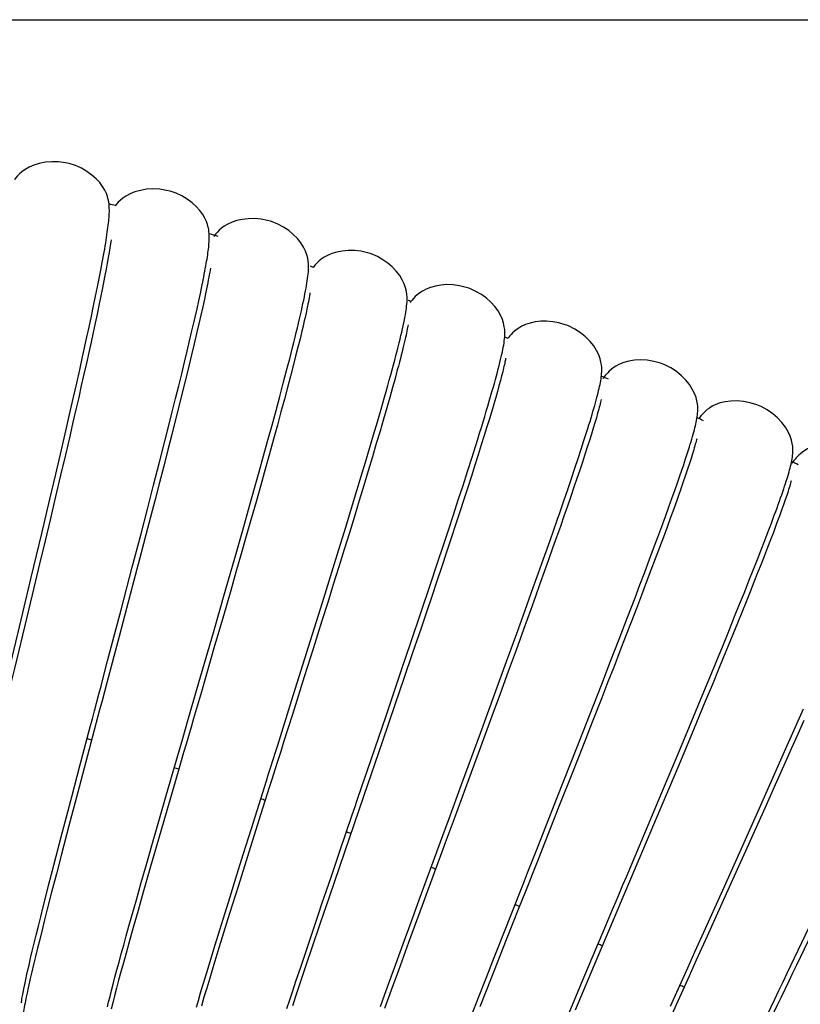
# Model space of a CAD drawing. Extents: x -559 to 3265, y -113 to 867.
# Tile 44 of 69: x 2898 to 2919, y 574 to 599. Entities that reach past the tile are written whole.
import ezdxf

# ---------------------------------------------------------------- set-up
doc = ezdxf.new("R2010")
doc.units = 0
doc.header["$LTSCALE"] = 2
doc.header["$MEASUREMENT"] = 0
doc.layers.get('0').update_dxf_attribs({"linetype": 'CONTINUOUS'})
doc.layers.get('DEFPOINTS').update_dxf_attribs({"linetype": 'CONTINUOUS'})
doc.layers.add('COSTRUZIONE', color=4, linetype='CONTINUOUS', lineweight=13)
doc.styles.add('ISO', font='tahoma.ttf')
doc.dimstyles.new('ISO-25', dxfattribs={"dimtxt": 20, "dimasz": 4, "dimexe": 1, "dimexo": 1.5, "dimgap": 1.5, "dimtad": 1, "dimdec": 0, "dimtxsty": 'ISO', "dimcen": 2.5, "dimclrd": 7, "dimclre": 7, "dimclrt": 7, "dimadec": 0, "dimazin": 0, "dimtfac": 1, "dimtdec": 0, "dimtmove": 0, "dimatfit": 3, "dimfxl": 1, "dimlwd": 13, "dimarcsym": 0})

# ---------------------------------------------------------------- blocks, each defined once
blk = doc.blocks.new('*D32')
at = {"layer": 'COSTRUZIONE', "color": 7, "lineweight": -2, "transparency": 16777216}
for p, q in [((2871.648, 599.245), (3041.657, 599.245)), ((2999.654, 73.672), (3041.657, 73.672))]:
    blk.add_line(p, q, dxfattribs=at)
at = {"layer": 'COSTRUZIONE', "color": 7, "lineweight": 13, "transparency": 16777216}
blk.add_line((3040.657, 77.672), (3040.657, 595.245), dxfattribs=at)
at = {"layer": 'COSTRUZIONE', "color": 7, "transparency": 16777216}
for points in [[(3039.99, 595.245), (3041.324, 595.245), (3040.657, 599.245)], [(3039.99, 77.672), (3041.324, 77.672), (3040.657, 73.672)]]:
    blk.add_solid(points, dxfattribs=at)
at = {"layer": 'DEFPOINTS', "color": 0, "transparency": 16777216}
for p in [(2870.148, 599.245), (3040.657, 599.245), (2998.154, 73.672)]:
    blk.add_point(p, dxfattribs=at)
at = {"layer": 'COSTRUZIONE', "color": 7, "transparency": 16777216, "insert": (3028.741, 336.459), "char_height": 20, "attachment_point": 5, "rotation": 90, "style": 'ISO'}
blk.add_mtext('525', dxfattribs=at)

msp = doc.modelspace()

# ---------------------------------------------------------------- linework, layer by layer
at = {"color": 7, "linetype": 'Continuous'}
for p, q in [((2900.59, 594.389), (2900.585, 594.445)), ((2900.592, 594.338), (2900.59, 594.389)), ((2903.195, 593.628), (2903.193, 593.673)), ((2903.196, 593.584), (2903.195, 593.628)), ((2900.608, 593.305), (2900.588, 593.184)), ((2900.565, 593.052), (2900.539, 592.908)), ((2900.588, 593.184), (2900.565, 593.052)), ((2900.369, 592.722), (2900.406, 592.92)), ((2900.51, 592.752), (2900.478, 592.585)), ((2900.539, 592.908), (2900.51, 592.752)), ((2905.781, 592.836), (2905.778, 592.896)), ((2905.781, 592.779), (2905.781, 592.836)), ((2900.283, 592.285), (2900.328, 592.51)), ((2900.328, 592.51), (2900.369, 592.722)), ((2900.478, 592.585), (2900.443, 592.406)), ((2900.234, 592.045), (2900.283, 592.285)), ((2900.443, 592.406), (2900.405, 592.217)), ((2902.964, 592.12), (2903.002, 592.3)), ((2903.002, 592.3), (2903.036, 592.467)), ((2900.181, 591.791), (2900.234, 592.045)), ((2900.364, 592.015), (2900.32, 591.803)), ((2900.405, 592.217), (2900.364, 592.015)), ((2902.922, 591.927), (2902.964, 592.12)), ((2900.124, 591.522), (2900.181, 591.791)), ((2900.32, 591.803), (2900.274, 591.58)), ((2902.877, 591.72), (2902.922, 591.927)), ((2903.025, 591.77), (2902.977, 591.555)), ((2903.068, 591.969), (2903.025, 591.77)), ((2908.342, 591.843), (2908.346, 591.896)), ((2908.346, 591.896), (2908.348, 591.955)), ((2900.063, 591.238), (2900.124, 591.522)), ((2900.274, 591.58), (2900.224, 591.346)), ((2902.977, 591.555), (2902.924, 591.323)), ((2899.999, 590.94), (2900.063, 591.238)), ((2900.224, 591.346), (2900.171, 591.101)), ((2902.744, 591.14), (2902.8, 591.383)), ((2902.924, 591.323), (2902.866, 591.074)), ((2900.171, 591.101), (2900.115, 590.845)), ((2902.684, 590.883), (2902.744, 591.14)), ((2902.866, 591.074), (2902.804, 590.807)), ((2905.608, 591.136), (2905.559, 590.935)), ((2910.998, 590.982), (2910.973, 590.95)), ((2900.115, 590.845), (2900.056, 590.578)), ((2902.62, 590.612), (2902.684, 590.883)), ((2902.804, 590.807), (2902.736, 590.523)), ((2905.505, 590.717), (2905.445, 590.482)), ((2905.559, 590.935), (2905.505, 590.717)), ((2899.82, 590.13), (2899.894, 590.465)), ((2900.056, 590.578), (2899.995, 590.301)), ((2902.551, 590.325), (2902.62, 590.612)), ((2902.736, 590.523), (2902.663, 590.221)), ((2905.445, 590.482), (2905.381, 590.23)), ((2899.995, 590.301), (2899.93, 590.014)), ((2902.478, 590.024), (2902.551, 590.325)), ((2902.663, 590.221), (2902.585, 589.901)), ((2905.381, 590.23), (2905.31, 589.959)), ((2899.742, 589.781), (2899.82, 590.13)), ((2899.93, 590.014), (2899.863, 589.717)), ((2902.4, 589.708), (2902.478, 590.024)), ((2905.31, 589.959), (2905.234, 589.67)), ((2910.811, 589.968), (2910.779, 589.847)), ((2899.659, 589.418), (2899.742, 589.781)), ((2899.863, 589.717), (2899.794, 589.41)), ((2902.318, 589.378), (2902.4, 589.708)), ((2902.585, 589.901), (2902.502, 589.564)), ((2905.032, 589.433), (2905.124, 589.779)), ((2905.234, 589.67), (2905.152, 589.362)), ((2908.035, 589.904), (2907.969, 589.666)), ((2910.622, 589.771), (2910.65, 589.874)), ((2910.742, 589.713), (2910.702, 589.568)), ((2910.779, 589.847), (2910.742, 589.713)), ((2899.573, 589.042), (2899.659, 589.418)), ((2902.502, 589.564), (2902.413, 589.208)), ((2904.934, 589.07), (2905.032, 589.433)), ((2907.969, 589.666), (2907.897, 589.411)), ((2910.702, 589.568), (2910.657, 589.409)), ((2899.794, 589.41), (2899.721, 589.093)), ((2902.232, 589.033), (2902.318, 589.378)), ((2902.413, 589.208), (2902.32, 588.836)), ((2905.152, 589.362), (2905.063, 589.034)), ((2907.897, 589.411), (2907.819, 589.137)), ((2910.607, 589.238), (2910.552, 589.053)), ((2910.657, 589.409), (2910.607, 589.238)), ((2899.484, 588.652), (2899.573, 589.042)), ((2899.721, 589.093), (2899.646, 588.768)), ((2902.142, 588.675), (2902.232, 589.033)), ((2904.831, 588.691), (2904.934, 589.07)), ((2905.063, 589.034), (2904.969, 588.688)), ((2907.574, 588.774), (2907.669, 589.102)), ((2907.819, 589.137), (2907.735, 588.845)), ((2910.552, 589.053), (2910.492, 588.854)), ((2913.312, 588.998), (2913.278, 588.879)), ((2899.343, 588.044), (2899.484, 588.652)), ((2899.646, 588.768), (2899.569, 588.434)), ((2902.049, 588.304), (2902.142, 588.675)), ((2902.32, 588.836), (2902.221, 588.447)), ((2904.724, 588.298), (2904.831, 588.691)), ((2904.969, 588.688), (2904.869, 588.323)), ((2907.475, 588.434), (2907.574, 588.774)), ((2907.735, 588.845), (2907.644, 588.535)), ((2910.492, 588.854), (2910.428, 588.641)), ((2913.24, 588.748), (2913.197, 588.606)), ((2913.278, 588.879), (2913.24, 588.748)), ((2899.569, 588.434), (2899.449, 587.917)), ((2902.221, 588.447), (2902.118, 588.042)), ((2907.371, 588.084), (2907.475, 588.434)), ((2907.644, 588.535), (2907.547, 588.207)), ((2910.357, 588.414), (2910.282, 588.172)), ((2910.428, 588.641), (2910.357, 588.414)), ((2913.149, 588.453), (2913.097, 588.288)), ((2913.197, 588.606), (2913.149, 588.453)), ((2901.901, 587.726), (2902.049, 588.304)), ((2904.612, 587.893), (2904.724, 588.298)), ((2904.869, 588.323), (2904.763, 587.94)), ((2907.547, 588.207), (2907.444, 587.861)), ((2910.033, 587.829), (2910.138, 588.162)), ((2910.282, 588.172), (2910.202, 587.916)), ((2912.884, 588.062), (2912.956, 588.287)), ((2913.097, 588.288), (2913.041, 588.112)), ((2899.196, 587.412), (2899.343, 588.044)), ((2899.449, 587.917), (2899.323, 587.382)), ((2902.118, 588.042), (2902.011, 587.624)), ((2904.496, 587.476), (2904.612, 587.893)), ((2904.763, 587.94), (2904.651, 587.54)), ((2907.265, 587.726), (2907.371, 588.084)), ((2910.202, 587.916), (2910.116, 587.646)), ((2912.805, 587.822), (2912.884, 588.062)), ((2912.98, 587.925), (2912.915, 587.728)), ((2913.041, 588.112), (2912.98, 587.925)), ((2915.782, 587.94), (2915.744, 587.819)), ((2901.747, 587.124), (2901.901, 587.726)), ((2902.011, 587.624), (2901.9, 587.192)), ((2907.155, 587.361), (2907.265, 587.726)), ((2907.444, 587.861), (2907.335, 587.498)), ((2909.922, 587.48), (2910.033, 587.829)), ((2910.116, 587.646), (2910.025, 587.362)), ((2912.72, 587.567), (2912.805, 587.822)), ((2912.915, 587.728), (2912.845, 587.519)), ((2915.701, 587.686), (2915.653, 587.541)), ((2915.744, 587.819), (2915.701, 587.686)), ((2899.043, 586.759), (2899.196, 587.412)), ((2899.323, 587.382), (2899.193, 586.829)), ((2904.377, 587.049), (2904.496, 587.476)), ((2904.651, 587.54), (2904.535, 587.125)), ((2907.335, 587.498), (2907.221, 587.118)), ((2909.805, 587.116), (2909.922, 587.48)), ((2910.025, 587.362), (2909.929, 587.065)), ((2912.629, 587.298), (2912.72, 587.567)), ((2912.845, 587.519), (2912.772, 587.301)), ((2915.446, 587.345), (2915.513, 587.54)), ((2915.6, 587.384), (2915.542, 587.214)), ((2915.653, 587.541), (2915.6, 587.384)), ((2901.586, 586.502), (2901.747, 587.124)), ((2901.9, 587.192), (2901.785, 586.748)), ((2904.535, 587.125), (2904.414, 586.695)), ((2907.043, 586.989), (2907.155, 587.361)), ((2907.221, 587.118), (2907.1, 586.723)), ((2909.683, 586.739), (2909.805, 587.116)), ((2912.533, 587.014), (2912.629, 587.298)), ((2912.772, 587.301), (2912.694, 587.071)), ((2915.374, 587.138), (2915.446, 587.345)), ((2915.542, 587.214), (2915.478, 587.03)), ((2904.254, 586.615), (2904.377, 587.049)), ((2906.928, 586.611), (2907.043, 586.989)), ((2909.929, 587.065), (2909.828, 586.754)), ((2912.431, 586.717), (2912.533, 587.014)), ((2912.694, 587.071), (2912.612, 586.832)), ((2918.237, 586.858), (2918.197, 586.74)), ((2898.832, 585.864), (2899.043, 586.759)), ((2899.193, 586.829), (2899.058, 586.26)), ((2901.785, 586.748), (2901.666, 586.293)), ((2904.067, 585.954), (2904.254, 586.615)), ((2904.414, 586.695), (2904.288, 586.252)), ((2906.752, 586.035), (2906.928, 586.611)), ((2907.1, 586.723), (2906.975, 586.312)), ((2909.556, 586.349), (2909.683, 586.739)), ((2909.828, 586.754), (2909.722, 586.431)), ((2912.612, 586.832), (2912.526, 586.582)), ((2915.169, 586.563), (2915.255, 586.802)), ((2915.372, 586.73), (2915.294, 586.512)), ((2918.152, 586.611), (2918.103, 586.471)), ((2918.197, 586.74), (2918.152, 586.611)), ((2901.42, 585.862), (2901.586, 586.502)), ((2909.424, 585.949), (2909.556, 586.349)), ((2909.722, 586.431), (2909.612, 586.094)), ((2912.526, 586.582), (2912.435, 586.322)), ((2915.078, 586.31), (2915.169, 586.563)), ((2915.294, 586.512), (2915.21, 586.281)), ((2917.838, 586.137), (2917.914, 586.342)), ((2899.058, 586.26), (2898.92, 585.677)), ((2901.666, 586.293), (2901.545, 585.83)), ((2904.288, 586.252), (2904.159, 585.798)), ((2906.975, 586.312), (2906.844, 585.887)), ((2909.612, 586.094), (2909.496, 585.746)), ((2912.151, 585.912), (2912.267, 586.244)), ((2912.435, 586.322), (2912.341, 586.051)), ((2914.981, 586.045), (2915.078, 586.31)), ((2915.21, 586.281), (2915.12, 586.035)), ((2917.756, 585.919), (2917.838, 586.137)), ((2918.018, 586.24), (2917.956, 586.072)), ((2898.56, 584.722), (2898.832, 585.864)), ((2901.191, 584.989), (2901.42, 585.862)), ((2901.545, 585.83), (2901.422, 585.359)), ((2903.877, 585.286), (2904.067, 585.954)), ((2906.572, 585.451), (2906.752, 586.035)), ((2906.844, 585.887), (2906.709, 585.449)), ((2909.289, 585.541), (2909.424, 585.949)), ((2912.029, 585.567), (2912.151, 585.912)), ((2912.341, 586.051), (2912.243, 585.771)), ((2914.878, 585.767), (2914.981, 586.045)), ((2915.12, 586.035), (2915.024, 585.775)), ((2917.667, 585.688), (2917.756, 585.919)), ((2917.889, 585.892), (2917.816, 585.703)), ((2917.956, 586.072), (2917.889, 585.892)), ((2898.92, 585.677), (2898.777, 585.081)), ((2904.159, 585.798), (2904.026, 585.334)), ((2909.496, 585.746), (2909.377, 585.384)), ((2911.903, 585.21), (2912.029, 585.567)), ((2912.243, 585.771), (2912.14, 585.481)), ((2914.77, 585.476), (2914.878, 585.767)), ((2915.024, 585.775), (2914.922, 585.5)), ((2917.573, 585.444), (2917.667, 585.688)), ((2917.816, 585.703), (2917.74, 585.502)), ((2901.422, 585.359), (2901.233, 584.642)), ((2904.026, 585.334), (2903.891, 584.862)), ((2906.39, 584.862), (2906.572, 585.451)), ((2906.709, 585.449), (2906.57, 585)), ((2909.151, 585.125), (2909.289, 585.541)), ((2909.377, 585.384), (2909.252, 585.011)), ((2912.14, 585.481), (2912.034, 585.181)), ((2914.657, 585.173), (2914.77, 585.476)), ((2914.922, 585.5), (2914.814, 585.211)), ((2917.472, 585.186), (2917.573, 585.444)), ((2917.74, 585.502), (2917.658, 585.292)), ((2898.777, 585.081), (2898.583, 584.269)), ((2903.622, 584.394), (2903.877, 585.286)), ((2908.94, 584.492), (2909.151, 585.125)), ((2911.772, 584.841), (2911.903, 585.21)), ((2912.034, 585.181), (2911.923, 584.871)), ((2914.538, 584.857), (2914.657, 585.173)), ((2914.814, 585.211), (2914.699, 584.908)), ((2917.366, 584.915), (2917.472, 585.186)), ((2917.571, 585.07), (2917.48, 584.839)), ((2917.658, 585.292), (2917.571, 585.07)), ((2900.9, 583.88), (2901.191, 584.989)), ((2903.891, 584.862), (2903.753, 584.385)), ((2906.144, 584.07), (2906.39, 584.862)), ((2906.57, 585), (2906.426, 584.539)), ((2909.252, 585.011), (2909.123, 584.626)), ((2911.636, 584.46), (2911.772, 584.841)), ((2911.923, 584.871), (2911.809, 584.553)), ((2914.414, 584.53), (2914.538, 584.857)), ((2914.699, 584.908), (2914.579, 584.59)), ((2917.253, 584.63), (2917.366, 584.915)), ((2917.48, 584.839), (2917.384, 584.598)), ((2898.341, 583.805), (2898.56, 584.722)), ((2901.233, 584.642), (2901.041, 583.916)), ((2909.123, 584.626), (2908.99, 584.229)), ((2911.809, 584.553), (2911.692, 584.225)), ((2914.579, 584.59), (2914.453, 584.258)), ((2917.135, 584.333), (2917.253, 584.63)), ((2917.384, 584.598), (2917.284, 584.346)), ((2903.303, 583.287), (2903.622, 584.394)), ((2903.753, 584.385), (2903.545, 583.662)), ((2906.426, 584.539), (2906.28, 584.07)), ((2908.726, 583.854), (2908.94, 584.492)), ((2911.424, 583.87), (2911.636, 584.46)), ((2914.285, 584.191), (2914.414, 584.53)), ((2917.01, 584.023), (2917.135, 584.333)), ((2917.284, 584.346), (2917.178, 584.084)), ((2898.583, 584.269), (2898.384, 583.44)), ((2905.834, 583.079), (2906.144, 584.07)), ((2906.28, 584.07), (2906.13, 583.593)), ((2908.99, 584.229), (2908.853, 583.821)), ((2911.692, 584.225), (2911.57, 583.888)), ((2914.083, 583.663), (2914.285, 584.191)), ((2914.453, 584.258), (2914.32, 583.912)), ((2917.178, 584.084), (2917.069, 583.812)), ((2900.549, 582.55), (2900.9, 583.88)), ((2901.041, 583.916), (2900.848, 583.188)), ((2908.439, 583.003), (2908.726, 583.854)), ((2908.853, 583.821), (2908.711, 583.403)), ((2911.204, 583.259), (2911.424, 583.87)), ((2911.57, 583.888), (2911.382, 583.367)), ((2914.32, 583.912), (2914.183, 583.554)), ((2916.88, 583.701), (2917.01, 584.023)), ((2917.069, 583.812), (2916.954, 583.53)), ((2903.545, 583.662), (2903.335, 582.938)), ((2906.13, 583.593), (2905.902, 582.867)), ((2913.871, 583.111), (2914.083, 583.663)), ((2914.183, 583.554), (2914.039, 583.183)), ((2916.744, 583.367), (2916.88, 583.701)), ((2916.954, 583.53), (2916.835, 583.239)), ((2902.927, 581.986), (2903.303, 583.287)), ((2908.711, 583.403), (2908.492, 582.756)), ((2911.382, 583.367), (2911.186, 582.827)), ((2916.604, 583.022), (2916.744, 583.367)), ((2900.848, 583.188), (2900.528, 581.982)), ((2905.341, 581.508), (2905.834, 583.079)), ((2908.224, 582.368), (2908.439, 583.003)), ((2910.976, 582.63), (2911.204, 583.259)), ((2913.649, 582.538), (2913.871, 583.111)), ((2914.039, 583.183), (2913.891, 582.8)), ((2916.458, 582.666), (2916.604, 583.022)), ((2916.835, 583.239), (2916.712, 582.938)), ((2903.335, 582.938), (2902.989, 581.747)), ((2905.902, 582.867), (2905.671, 582.135)), ((2908.492, 582.756), (2908.265, 582.089)), ((2911.186, 582.827), (2910.983, 582.27)), ((2913.891, 582.8), (2913.738, 582.406)), ((2916.712, 582.938), (2916.585, 582.628)), ((2910.662, 581.769), (2910.976, 582.63)), ((2913.419, 581.945), (2913.649, 582.538)), ((2916.23, 582.113), (2916.458, 582.666)), ((2916.585, 582.628), (2916.453, 582.308)), ((2907.799, 581.116), (2908.224, 582.368)), ((2910.983, 582.27), (2910.773, 581.696)), ((2913.738, 582.406), (2913.581, 582.002)), ((2916.453, 582.308), (2916.317, 581.98)), ((2902.624, 580.939), (2902.927, 581.986)), ((2905.671, 582.135), (2905.362, 581.157)), ((2908.265, 582.089), (2908.031, 581.402)), ((2913.581, 582.002), (2913.42, 581.59)), ((2915.992, 581.539), (2916.23, 582.113)), ((2916.317, 581.98), (2916.106, 581.471)), ((2910.259, 580.667), (2910.662, 581.769)), ((2913.1, 581.128), (2913.419, 581.945)), ((2910.773, 581.696), (2910.557, 581.108)), ((2913.42, 581.59), (2913.171, 580.955)), ((2915.746, 580.946), (2915.992, 581.539)), ((2916.106, 581.471), (2915.886, 580.944)), ((2908.031, 581.402), (2907.709, 580.461)), ((2918.432, 580.755), (2918.674, 581.303)), ((2910.557, 581.108), (2910.262, 580.304)), ((2912.77, 580.285), (2913.1, 581.128)), ((2913.171, 580.955), (2912.916, 580.306)), ((2918.682, 580.995), (2918.526, 580.642)), ((2915.405, 580.13), (2915.746, 580.946)), ((2915.886, 580.944), (2915.658, 580.399)), ((2918.18, 580.186), (2918.432, 580.755)), ((2900.155, 580.58), (2899.806, 579.264)), ((2909.768, 579.329), (2910.259, 580.667)), ((2918.526, 580.642), (2918.364, 580.278)), ((2910.262, 580.304), (2909.959, 579.482)), ((2912.26, 578.989), (2912.77, 580.285)), ((2912.916, 580.306), (2912.656, 579.647)), ((2915.658, 580.399), (2915.423, 579.838)), ((2917.919, 579.598), (2918.18, 580.186)), ((2918.364, 580.278), (2918.198, 579.904)), ((2902.057, 578.981), (2902.333, 579.935)), ((2915.054, 579.291), (2915.405, 580.13)), ((2899.622, 579.043), (2899.826, 579.815)), ((2902.401, 579.728), (2901.932, 578.112)), ((2915.423, 579.838), (2915.181, 579.261)), ((2918.198, 579.904), (2917.94, 579.326)), ((2912.656, 579.647), (2912.305, 578.758)), ((2917.559, 578.789), (2917.919, 579.598)), ((2899.806, 579.264), (2899.54, 578.256)), ((2909.443, 578.443), (2909.768, 579.329)), ((2914.514, 578.007), (2915.054, 579.291)), ((2915.181, 579.261), (2914.932, 578.672)), ((2917.94, 579.326), (2917.674, 578.73)), ((2899.477, 578.491), (2899.622, 579.043)), ((2901.848, 578.258), (2902.057, 578.981)), ((2914.932, 578.672), (2914.506, 577.664)), ((2917.092, 577.745), (2917.559, 578.789)), ((2917.674, 578.73), (2917.4, 578.119)), ((2899.34, 577.964), (2899.477, 578.491)), ((2904.543, 578.571), (2904.27, 577.706)), ((2899.54, 578.256), (2899.346, 577.517)), ((2901.699, 577.741), (2901.848, 578.258)), ((2904.08, 577.507), (2904.292, 578.181)), ((2899.21, 577.465), (2899.34, 577.964)), ((2901.932, 578.112), (2901.668, 577.199)), ((2917.4, 578.119), (2917.12, 577.496)), ((2901.557, 577.246), (2901.699, 577.741)), ((2904.27, 577.706), (2903.954, 576.704)), ((2906.367, 576.918), (2906.607, 577.621)), ((2916.612, 576.677), (2917.092, 577.745)), ((2899.088, 576.994), (2899.21, 577.465)), ((2899.346, 577.517), (2899.212, 577.004)), ((2903.879, 576.865), (2904.08, 577.507)), ((2906.718, 577.569), (2906.317, 576.395)), ((2917.12, 577.496), (2916.74, 576.654)), ((2901.423, 576.775), (2901.557, 577.246)), ((2901.668, 577.199), (2901.475, 576.524)), ((2908.666, 576.331), (2908.968, 577.152)), ((2909.114, 577.194), (2908.741, 576.183)), ((2899.011, 576.697), (2899.088, 576.994)), ((2899.212, 577.004), (2899.089, 576.526)), ((2903.736, 576.406), (2903.879, 576.865)), ((2906.14, 576.248), (2906.367, 576.918)), ((2898.939, 576.412), (2899.011, 576.697)), ((2901.296, 576.329), (2901.423, 576.775)), ((2903.954, 576.704), (2903.725, 575.973)), ((2916.035, 575.393), (2916.612, 576.677)), ((2898.87, 576.142), (2898.939, 576.412)), ((2899.089, 576.526), (2898.975, 576.083)), ((2901.475, 576.524), (2901.34, 576.052)), ((2903.599, 575.967), (2903.736, 576.406)), ((2906.317, 576.395), (2906.087, 575.719)), ((2898.805, 575.885), (2898.87, 576.142)), ((2898.975, 576.083), (2898.905, 575.807)), ((2901.178, 575.91), (2901.296, 576.329)), ((2906.031, 575.926), (2906.14, 576.248)), ((2908.741, 576.183), (2908.387, 575.219)), ((2908.451, 575.744), (2908.666, 576.331)), ((2911.26, 576.119), (2910.929, 575.282)), ((2898.744, 575.641), (2898.805, 575.885)), ((2901.104, 575.645), (2901.178, 575.91)), ((2901.34, 576.052), (2901.215, 575.609)), ((2903.47, 575.549), (2903.599, 575.967)), ((2903.725, 575.973), (2903.568, 575.466)), ((2905.874, 575.462), (2906.031, 575.926)), ((2898.688, 575.412), (2898.744, 575.641)), ((2898.905, 575.807), (2898.839, 575.546)), ((2901.033, 575.392), (2901.104, 575.645)), ((2901.215, 575.609), (2901.099, 575.196)), ((2906.087, 575.719), (2905.869, 575.074)), ((2908.247, 575.184), (2908.451, 575.744)), ((2910.619, 574.827), (2910.92, 575.591)), ((2898.635, 575.196), (2898.688, 575.412)), ((2898.839, 575.546), (2898.778, 575.299)), ((2900.967, 575.151), (2901.033, 575.392)), ((2903.348, 575.154), (2903.47, 575.549)), ((2903.568, 575.466), (2903.422, 574.995)), ((2905.725, 575.02), (2905.874, 575.462)), ((2898.586, 574.994), (2898.635, 575.196)), ((2898.721, 575.067), (2898.668, 574.85)), ((2898.778, 575.299), (2898.721, 575.067)), ((2900.904, 574.923), (2900.967, 575.151)), ((2901.099, 575.196), (2901.027, 574.936)), ((2903.235, 574.781), (2903.348, 575.154)), ((2905.869, 575.074), (2905.731, 574.667)), ((2908.054, 574.655), (2908.247, 575.184)), ((2908.387, 575.219), (2908.121, 574.492)), ((2910.929, 575.282), (2910.537, 574.287)), ((2898.5, 574.63), (2898.541, 574.805)), ((2898.541, 574.805), (2898.586, 574.994)), ((2898.668, 574.85), (2898.619, 574.646)), ((2900.845, 574.707), (2900.904, 574.923)), ((2901.027, 574.936), (2900.959, 574.689)), ((2903.422, 574.995), (2903.289, 574.56)), ((2905.585, 574.601), (2905.725, 575.02)), ((2910.409, 574.291), (2910.619, 574.827)), ((2912.933, 574.258), (2913.265, 575.047)), ((2898.463, 574.469), (2898.5, 574.63)), ((2898.619, 574.646), (2898.574, 574.456)), ((2900.79, 574.503), (2900.845, 574.707)), ((2900.959, 574.689), (2900.895, 574.454)), ((2903.096, 574.321), (2903.163, 574.546)), ((2903.163, 574.546), (2903.235, 574.781)), ((2903.289, 574.56), (2903.206, 574.288)), ((2905.454, 574.207), (2905.585, 574.601)), ((2905.731, 574.667), (2905.602, 574.28)), ((2907.874, 574.159), (2908.054, 574.655)), ((2913.213, 574.609), (2912.727, 573.458)), ((2915.21, 573.559), (2915.658, 574.557)), ((2898.574, 574.456), (2898.533, 574.28)), ((2900.692, 574.134), (2900.739, 574.312)), ((2900.739, 574.312), (2900.79, 574.503)), ((2900.895, 574.454), (2900.835, 574.233)), ((2903.031, 574.106), (2903.096, 574.321)), ((2903.206, 574.288), (2903.129, 574.032)), ((2908.121, 574.492), (2907.934, 573.979)), ((2910.211, 573.786), (2910.409, 574.291)), ((2910.537, 574.287), (2910.244, 573.543)), ((2915.695, 574.337), (2915.237, 573.321)), ((2898.364, 574.012), (2898.388, 574.126)), ((2898.388, 574.126), (2898.415, 574.253)), ((2898.48, 574.04), (2898.449, 573.895)), ((2900.649, 573.968), (2900.692, 574.134)), ((2900.835, 574.233), (2900.78, 574.024)), ((2902.971, 573.903), (2903.031, 574.106)), ((2903.129, 574.032), (2903.057, 573.79)), ((2905.372, 573.958), (2905.454, 574.207)), ((2905.602, 574.28), (2905.48, 573.914)), ((2907.761, 573.847), (2907.874, 574.159)), ((2912.696, 573.695), (2912.933, 574.258)), ((2900.575, 573.673), (2900.61, 573.814)), ((2900.61, 573.814), (2900.649, 573.968)), ((2900.729, 573.829), (2900.682, 573.647)), ((2900.78, 574.024), (2900.729, 573.829)), ((2902.914, 573.71), (2902.971, 573.903)), ((2903.057, 573.79), (2902.99, 573.563)), ((2905.294, 573.72), (2905.372, 573.958)), ((2905.48, 573.914), (2905.367, 573.572)), ((2907.654, 573.549), (2907.761, 573.847)), ((2907.934, 573.979), (2907.759, 573.495)), ((2910.027, 573.314), (2910.211, 573.786)), ((2900.543, 573.543), (2900.575, 573.673)), ((2900.682, 573.647), (2900.639, 573.477)), ((2902.861, 573.529), (2902.914, 573.71)), ((2905.22, 573.494), (2905.294, 573.72)), ((2912.472, 573.16), (2912.696, 573.695))]:
    msp.add_line(p, q, dxfattribs=at)
for points in [[(2899.546, 595.498), (2899.449, 595.52), (2899.27, 595.544), (2899.096, 595.548), (2898.926, 595.534), (2898.767, 595.503), (2898.626, 595.46), (2898.502, 595.406), (2898.397, 595.346), (2898.313, 595.286), (2898.249, 595.229), (2898.199, 595.178), (2898.158, 595.13), (2898.124, 595.084), (2898.122, 595.081)], [(2900.585, 594.445), (2900.577, 594.502), (2900.564, 594.566), (2900.544, 594.638), (2900.516, 594.717), (2900.475, 594.804), (2900.418, 594.9), (2900.341, 595.002), (2900.248, 595.103), (2900.137, 595.201), (2900.008, 595.294), (2899.866, 595.376), (2899.711, 595.445), (2899.547, 595.498)], [(2902.178, 594.778), (2902.082, 594.802), (2901.904, 594.83), (2901.729, 594.839), (2901.56, 594.829), (2901.4, 594.802), (2901.258, 594.762), (2901.133, 594.712), (2901.026, 594.654), (2900.94, 594.595), (2900.875, 594.541), (2900.824, 594.491), (2900.782, 594.443), (2900.747, 594.399), (2900.744, 594.395)], [(2903.026, 594.172), (2902.95, 594.277), (2902.857, 594.379), (2902.748, 594.478), (2902.622, 594.571), (2902.483, 594.655), (2902.331, 594.725), (2902.178, 594.778)], [(2900.593, 594.242), (2900.593, 594.289), (2900.592, 594.338)], [(2900.44, 593.104), (2900.456, 593.191), (2900.471, 593.274), (2900.484, 593.355), (2900.497, 593.432), (2900.509, 593.506), (2900.52, 593.577), (2900.531, 593.645), (2900.54, 593.71), (2900.549, 593.773), (2900.557, 593.833), (2900.564, 593.89), (2900.571, 593.945), (2900.576, 593.998), (2900.581, 594.049), (2900.585, 594.099), (2900.589, 594.147), (2900.591, 594.194), (2900.593, 594.242)], [(2903.123, 593.987), (2903.083, 594.075), (2903.026, 594.172)], [(2904.791, 593.996), (2904.716, 594.017), (2904.544, 594.052), (2904.375, 594.067), (2904.211, 594.064), (2904.056, 594.046), (2903.915, 594.015), (2903.789, 593.973), (2903.679, 593.923), (2903.587, 593.869), (2903.514, 593.816), (2903.455, 593.764), (2903.406, 593.714), (2903.364, 593.667), (2903.33, 593.622), (2903.315, 593.602)], [(2903.173, 593.822), (2903.17, 593.837), (2903.151, 593.909), (2903.123, 593.987)], [(2903.193, 593.673), (2903.188, 593.723), (2903.181, 593.778), (2903.173, 593.822)], [(2905.778, 592.896), (2905.772, 592.96), (2905.76, 593.034), (2905.738, 593.122), (2905.703, 593.22), (2905.653, 593.324), (2905.583, 593.434), (2905.492, 593.548), (2905.385, 593.656), (2905.265, 593.755), (2905.13, 593.844), (2904.98, 593.923), (2904.815, 593.988), (2904.79, 593.996)], [(2903.194, 593.497), (2903.195, 593.54), (2903.196, 593.584)], [(2900.639, 593.512), (2900.632, 593.465), (2900.625, 593.414), (2900.617, 593.361), (2900.608, 593.305)], [(2903.146, 593.07), (2903.154, 593.124), (2903.161, 593.176), (2903.168, 593.226), (2903.174, 593.274), (2903.18, 593.321), (2903.184, 593.366), (2903.188, 593.411), (2903.191, 593.454), (2903.194, 593.497)], [(2900.406, 592.92), (2900.424, 593.013), (2900.44, 593.104)], [(2903.036, 592.467), (2903.052, 592.545), (2903.066, 592.621), (2903.08, 592.693), (2903.093, 592.763), (2903.105, 592.83), (2903.117, 592.894), (2903.127, 592.955), (2903.137, 593.014), (2903.146, 593.07)], [(2907.385, 593.154), (2907.315, 593.175), (2907.145, 593.214), (2906.977, 593.234), (2906.814, 593.236), (2906.659, 593.222), (2906.517, 593.195), (2906.39, 593.156), (2906.278, 593.109), (2906.185, 593.058), (2906.11, 593.007), (2906.049, 592.957), (2905.998, 592.909), (2905.955, 592.862), (2905.919, 592.819), (2905.902, 592.796)], [(2908.348, 591.955), (2908.347, 592.019), (2908.343, 592.088), (2908.332, 592.168), (2908.311, 592.262), (2908.275, 592.366), (2908.224, 592.475), (2908.155, 592.587), (2908.066, 592.7), (2907.962, 592.808), (2907.847, 592.906), (2907.719, 592.995), (2907.574, 593.076), (2907.411, 593.145), (2907.385, 593.154)], [(2903.225, 592.779), (2903.216, 592.725), (2903.206, 592.667), (2903.195, 592.605), (2903.183, 592.54), (2903.17, 592.47), (2903.156, 592.396), (2903.14, 592.319), (2903.124, 592.237), (2903.106, 592.152), (2903.088, 592.062), (2903.068, 591.969)], [(2905.776, 592.672), (2905.779, 592.726), (2905.781, 592.779)], [(2905.572, 591.563), (2905.595, 591.665), (2905.617, 591.763), (2905.637, 591.856), (2905.656, 591.944), (2905.673, 592.028), (2905.689, 592.107), (2905.704, 592.183), (2905.717, 592.254), (2905.729, 592.322), (2905.74, 592.386), (2905.749, 592.447), (2905.757, 592.506), (2905.765, 592.563), (2905.771, 592.618), (2905.776, 592.672)], [(2909.959, 592.251), (2909.886, 592.275), (2909.716, 592.317), (2909.547, 592.34), (2909.384, 592.346), (2909.228, 592.335), (2909.085, 592.31), (2908.958, 592.274), (2908.845, 592.229), (2908.751, 592.18), (2908.676, 592.13), (2908.614, 592.082), (2908.563, 592.034), (2908.519, 591.989), (2908.483, 591.946), (2908.449, 591.904), (2908.429, 591.876)], [(2910.717, 591.663), (2910.631, 591.779), (2910.529, 591.89), (2910.415, 591.992), (2910.286, 592.086), (2910.141, 592.171), (2909.981, 592.243), (2909.959, 592.251)], [(2905.819, 592.134), (2905.813, 592.096), (2905.806, 592.053), (2905.798, 592.007), (2905.788, 591.956), (2905.778, 591.902)], [(2905.778, 591.902), (2905.766, 591.843), (2905.753, 591.78), (2905.739, 591.713), (2905.724, 591.643)], [(2908.115, 590.726), (2908.141, 590.83), (2908.165, 590.929), (2908.188, 591.024), (2908.209, 591.113), (2908.229, 591.198), (2908.246, 591.278), (2908.263, 591.354), (2908.277, 591.426), (2908.291, 591.494), (2908.303, 591.558), (2908.313, 591.62), (2908.322, 591.678), (2908.33, 591.734), (2908.337, 591.789), (2908.342, 591.843)], [(2902.8, 591.383), (2902.827, 591.499), (2902.877, 591.72)], [(2905.124, 589.779), (2905.168, 589.945), (2905.21, 590.107), (2905.251, 590.264), (2905.29, 590.416), (2905.328, 590.564), (2905.364, 590.706), (2905.399, 590.843), (2905.431, 590.976), (2905.463, 591.103), (2905.492, 591.226), (2905.52, 591.343), (2905.547, 591.455), (2905.572, 591.563)], [(2905.724, 591.643), (2905.708, 591.568), (2905.69, 591.49), (2905.671, 591.407), (2905.651, 591.321), (2905.63, 591.23), (2905.608, 591.136)], [(2910.887, 590.936), (2910.891, 590.99), (2910.894, 591.048), (2910.894, 591.109), (2910.89, 591.176), (2910.881, 591.252), (2910.862, 591.342), (2910.83, 591.443), (2910.783, 591.55), (2910.717, 591.663)], [(2908.375, 591.302), (2908.369, 591.268), (2908.362, 591.229), (2908.354, 591.185), (2908.344, 591.137), (2908.333, 591.085)], [(2912.511, 591.287), (2912.466, 591.304), (2912.305, 591.352), (2912.143, 591.382), (2911.983, 591.395), (2911.828, 591.393), (2911.685, 591.376), (2911.553, 591.347), (2911.433, 591.307), (2911.334, 591.262), (2911.255, 591.217), (2911.19, 591.172), (2911.137, 591.129), (2911.093, 591.088), (2911.058, 591.051), (2911.025, 591.015), (2910.998, 590.982)], [(2913.419, 590.131), (2913.417, 590.19), (2913.411, 590.255), (2913.399, 590.328), (2913.378, 590.414), (2913.341, 590.517), (2913.286, 590.631), (2913.211, 590.749), (2913.116, 590.868), (2912.999, 590.985), (2912.864, 591.094), (2912.715, 591.19), (2912.551, 591.271), (2912.511, 591.287)], [(2908.333, 591.085), (2908.321, 591.028), (2908.307, 590.966), (2908.292, 590.901), (2908.276, 590.832), (2908.258, 590.758), (2908.239, 590.68), (2908.218, 590.598), (2908.196, 590.511), (2908.173, 590.421), (2908.148, 590.326), (2908.122, 590.227), (2908.094, 590.124), (2908.065, 590.016), (2908.035, 589.904)], [(2899.894, 590.465), (2899.93, 590.627), (2899.999, 590.94)], [(2907.669, 589.102), (2907.715, 589.261), (2907.759, 589.417), (2907.802, 589.568), (2907.844, 589.716), (2907.883, 589.859), (2907.922, 589.997), (2907.958, 590.131), (2907.993, 590.26), (2908.026, 590.384), (2908.057, 590.503), (2908.087, 590.617), (2908.115, 590.726)], [(2910.65, 589.874), (2910.677, 589.971), (2910.702, 590.065), (2910.725, 590.153), (2910.747, 590.238), (2910.767, 590.318), (2910.785, 590.393), (2910.802, 590.465), (2910.817, 590.533), (2910.831, 590.598), (2910.844, 590.659), (2910.855, 590.718), (2910.865, 590.774), (2910.873, 590.828), (2910.881, 590.882), (2910.887, 590.936)], [(2910.916, 590.435), (2910.912, 590.415), (2910.908, 590.391), (2910.903, 590.364), (2910.897, 590.333), (2910.89, 590.299), (2910.882, 590.261), (2910.872, 590.22), (2910.862, 590.175), (2910.851, 590.128), (2910.838, 590.078), (2910.825, 590.025), (2910.811, 589.968)], [(2915.04, 590.265), (2914.946, 590.301), (2914.772, 590.349), (2914.6, 590.378), (2914.43, 590.387), (2914.268, 590.379), (2914.122, 590.356), (2913.992, 590.32), (2913.88, 590.275), (2913.788, 590.227), (2913.717, 590.18), (2913.661, 590.136), (2913.614, 590.094), (2913.573, 590.054), (2913.54, 590.017), (2913.508, 589.98), (2913.479, 589.944), (2913.452, 589.908), (2913.451, 589.906)], [(2915.92, 589.054), (2915.921, 589.109), (2915.919, 589.171), (2915.912, 589.242), (2915.899, 589.321), (2915.875, 589.411), (2915.836, 589.515), (2915.778, 589.629), (2915.702, 589.745), (2915.608, 589.862), (2915.494, 589.976), (2915.364, 590.082), (2915.219, 590.176), (2915.06, 590.257), (2915.04, 590.265)], [(2913.4, 589.892), (2913.406, 589.938), (2913.411, 589.983), (2913.416, 590.031)], [(2913.416, 590.031), (2913.418, 590.08), (2913.419, 590.131)], [(2910.138, 588.162), (2910.188, 588.322), (2910.237, 588.477), (2910.283, 588.628), (2910.328, 588.775), (2910.371, 588.916), (2910.412, 589.053), (2910.452, 589.185), (2910.489, 589.312), (2910.525, 589.434), (2910.559, 589.551), (2910.591, 589.663), (2910.622, 589.771)], [(2913.113, 588.786), (2913.14, 588.875), (2913.166, 588.961), (2913.19, 589.043), (2913.213, 589.122), (2913.235, 589.198), (2913.255, 589.27), (2913.274, 589.339), (2913.292, 589.406), (2913.309, 589.469), (2913.324, 589.53), (2913.338, 589.588), (2913.351, 589.643), (2913.363, 589.697), (2913.374, 589.748), (2913.384, 589.798), (2913.392, 589.845), (2913.4, 589.892)], [(2913.405, 589.354), (2913.397, 589.32), (2913.388, 589.283), (2913.379, 589.243), (2913.367, 589.2), (2913.355, 589.154)], [(2917.544, 589.183), (2917.456, 589.219), (2917.285, 589.272), (2917.113, 589.305), (2916.945, 589.32), (2916.783, 589.316), (2916.636, 589.297), (2916.506, 589.265), (2916.392, 589.224), (2916.299, 589.179), (2916.226, 589.134), (2916.168, 589.092), (2916.119, 589.05), (2916.077, 589.011), (2916.041, 588.973), (2916.008, 588.937), (2915.977, 588.899), (2915.948, 588.863), (2915.942, 588.856)], [(2918.395, 587.949), (2918.398, 588.002), (2918.398, 588.062), (2918.393, 588.13), (2918.383, 588.207), (2918.363, 588.295), (2918.328, 588.4), (2918.274, 588.516), (2918.202, 588.636), (2918.112, 588.756), (2918.001, 588.874), (2917.873, 588.985), (2917.73, 589.085), (2917.573, 589.17), (2917.545, 589.183)], [(2913.355, 589.154), (2913.342, 589.105), (2913.328, 589.053), (2913.312, 588.998)], [(2915.898, 588.86), (2915.905, 588.907), (2915.911, 588.953)], [(2915.911, 588.953), (2915.916, 589.003), (2915.92, 589.054)], [(2912.956, 588.287), (2912.991, 588.394), (2913.024, 588.497), (2913.055, 588.597), (2913.085, 588.693), (2913.113, 588.786)], [(2915.574, 587.722), (2915.603, 587.808), (2915.63, 587.891), (2915.655, 587.971), (2915.68, 588.048), (2915.703, 588.121), (2915.725, 588.192), (2915.746, 588.261), (2915.765, 588.326), (2915.783, 588.389), (2915.8, 588.449), (2915.816, 588.507), (2915.831, 588.562), (2915.845, 588.615), (2915.857, 588.667), (2915.869, 588.717), (2915.879, 588.766), (2915.889, 588.813), (2915.898, 588.86)], [(2915.894, 588.334), (2915.886, 588.302), (2915.877, 588.268), (2915.867, 588.23), (2915.856, 588.189), (2915.843, 588.145), (2915.83, 588.098)], [(2920.023, 588.043), (2919.938, 588.08), (2919.768, 588.137), (2919.599, 588.175), (2919.431, 588.193), (2919.27, 588.194), (2919.123, 588.179), (2918.991, 588.151), (2918.875, 588.112), (2918.78, 588.069), (2918.706, 588.026), (2918.647, 587.985), (2918.597, 587.945), (2918.554, 587.907), (2918.518, 587.872), (2918.485, 587.837), (2918.454, 587.802), (2918.425, 587.768), (2918.397, 587.733), (2918.37, 587.697)], [(2915.83, 588.098), (2915.815, 588.048), (2915.799, 587.995), (2915.782, 587.94)], [(2918.384, 587.852), (2918.39, 587.9), (2918.395, 587.949)], [(2915.513, 587.54), (2915.544, 587.632), (2915.574, 587.722)], [(2918.017, 586.623), (2918.048, 586.71), (2918.078, 586.794), (2918.106, 586.875), (2918.132, 586.953), (2918.158, 587.027), (2918.181, 587.098), (2918.204, 587.167), (2918.225, 587.232), (2918.245, 587.295), (2918.263, 587.355), (2918.28, 587.412), (2918.297, 587.468), (2918.311, 587.521), (2918.325, 587.572), (2918.338, 587.621), (2918.349, 587.669), (2918.36, 587.715), (2918.369, 587.762)], [(2918.369, 587.762), (2918.377, 587.807), (2918.384, 587.852)], [(2915.255, 586.802), (2915.296, 586.917), (2915.374, 587.138)], [(2918.355, 587.24), (2918.346, 587.21), (2918.337, 587.176), (2918.327, 587.14), (2918.315, 587.1), (2918.302, 587.058), (2918.287, 587.012)], [(2915.478, 587.03), (2915.409, 586.833), (2915.372, 586.73)], [(2918.287, 587.012), (2918.272, 586.964), (2918.255, 586.912), (2918.237, 586.858)], [(2912.267, 586.244), (2912.323, 586.405), (2912.431, 586.717)], [(2917.914, 586.342), (2917.95, 586.439), (2917.984, 586.533), (2918.017, 586.623)], [(2918.103, 586.471), (2918.048, 586.32), (2918.018, 586.24)], [(2897.707, 581.156), (2897.808, 581.579), (2897.86, 581.794), (2897.912, 582.011), (2897.964, 582.23), (2898.017, 582.451), (2898.071, 582.674), (2898.341, 583.805)], [(2898.384, 583.44), (2898.182, 582.601), (2898.131, 582.39), (2898.08, 582.179), (2898.029, 581.968), (2897.978, 581.757), (2897.927, 581.546), (2897.627, 580.298)], [(2900.206, 581.252), (2900.319, 581.68), (2900.376, 581.895), (2900.433, 582.112), (2900.549, 582.55)], [(2900.528, 581.982), (2900.402, 581.508), (2900.34, 581.273), (2900.155, 580.58)], [(2902.989, 581.747), (2902.787, 581.053), (2902.721, 580.826)], [(2904.292, 578.181), (2904.684, 579.426), (2904.742, 579.61), (2904.801, 579.795), (2904.859, 579.981), (2904.918, 580.169), (2904.978, 580.357), (2905.341, 581.508)], [(2899.826, 579.815), (2900.095, 580.832), (2900.15, 581.041), (2900.206, 581.252)], [(2905.362, 581.157), (2905.132, 580.431), (2905.056, 580.191), (2904.981, 579.953), (2904.906, 579.717), (2904.832, 579.483), (2904.758, 579.251), (2904.543, 578.571)], [(2907.05, 578.922), (2907.182, 579.308), (2907.249, 579.504), (2907.316, 579.701), (2907.799, 581.116)], [(2902.333, 579.935), (2902.506, 580.532), (2902.624, 580.939)], [(2902.721, 580.826), (2902.591, 580.38), (2902.527, 580.16), (2902.401, 579.728)], [(2907.709, 580.461), (2907.214, 579.016), (2906.718, 577.569)], [(2909.959, 579.482), (2909.574, 578.44), (2909.497, 578.231), (2909.42, 578.022), (2909.343, 577.814), (2909.114, 577.194)], [(2906.607, 577.621), (2906.921, 578.542), (2906.985, 578.731), (2907.05, 578.922)], [(2911.489, 577.034), (2911.658, 577.464), (2911.744, 577.68), (2912.26, 578.989)], [(2912.305, 578.758), (2911.864, 577.645), (2911.777, 577.424), (2911.689, 577.203), (2911.602, 576.984), (2911.516, 576.766), (2911.43, 576.549), (2911.26, 576.119)], [(2908.968, 577.152), (2909.282, 578.006), (2909.443, 578.443)], [(2913.265, 575.047), (2913.524, 575.661), (2913.612, 575.869), (2913.701, 576.079), (2913.79, 576.29), (2913.879, 576.503), (2913.97, 576.716), (2914.06, 576.93), (2914.514, 578.007)], [(2914.506, 577.664), (2913.898, 576.228), (2913.811, 576.022), (2913.213, 574.609)], [(2910.92, 575.591), (2911.405, 576.822), (2911.489, 577.034)], [(2916.74, 576.654), (2916.167, 575.383), (2916.072, 575.173), (2915.977, 574.962), (2915.882, 574.753), (2915.695, 574.337)], [(2917.51, 572.87), (2917.926, 573.741), (2918.034, 573.965), (2918.142, 574.191), (2918.251, 574.419), (2918.918, 575.814)], [(2918.993, 575.678), (2918.489, 574.627), (2918.388, 574.417), (2918.288, 574.208)], [(2915.658, 574.557), (2915.845, 574.971), (2916.035, 575.393)], [(2898.415, 574.253), (2898.446, 574.394), (2898.463, 574.469)], [(2898.533, 574.28), (2898.515, 574.196), (2898.48, 574.04)], [(2918.288, 574.208), (2918.088, 573.791), (2917.988, 573.584), (2917.791, 573.173)], [(2898.302, 573.652), (2898.302, 573.649), (2898.302, 573.643), (2898.302, 573.644), (2898.302, 573.651), (2898.304, 573.663), (2898.306, 573.68), (2898.309, 573.701), (2898.312, 573.727), (2898.317, 573.756), (2898.323, 573.79), (2898.329, 573.827), (2898.337, 573.868), (2898.345, 573.913), (2898.354, 573.961), (2898.364, 574.012)], [(2898.449, 573.895), (2898.435, 573.827), (2898.421, 573.762), (2898.409, 573.7), (2898.397, 573.64), (2898.387, 573.582), (2898.377, 573.527), (2898.368, 573.475), (2898.359, 573.424), (2898.352, 573.374), (2898.345, 573.327), (2898.339, 573.279), (2898.333, 573.232), (2898.329, 573.186), (2898.325, 573.138), (2898.323, 573.089), (2898.322, 573.039)]]:
    msp.add_lwpolyline(points, dxfattribs=at)
for radius, start, end in [(111.75, 74.11191, 74.19759), (111.75, 72.67774, 72.79709), (111.75, 71.34296, 71.3821), (111.75, 69.96405, 69.99999), (111.75, 68.57143, 68.62072), (111.75, 67.12253, 67.21836), (111.75, 65.73984, 65.83259), (111.75, 64.34764, 64.44586), (98.25, 72.23461, 72.30643), (98.25, 70.83863, 70.91116), (98.25, 69.44279, 69.51458), (98.25, 68.0476, 68.11996), (98.25, 66.65252, 66.72425), (98.25, 65.25824, 65.3304), (98.25, 63.86402, 63.93569), (98.25, 62.47077, 62.54272)]:
    msp.add_arc((2870.154, 486.922), radius, start, end, dxfattribs=at)

# ---------------------------------------------------------------- dimensions: what is measured, and where the dimension line sits
at = {"layer": 'COSTRUZIONE', "color": 7}
dim = msp.add_linear_dim(base=(3040.657, 599.245), p1=(2998.154, 73.672), p2=(2870.148, 599.245), angle=90, text='525', dimstyle='ISO-25', dxfattribs=at)
dim.commit()
dim.dimension.update_dxf_attribs({"geometry": '*D32', "text_midpoint": (3028.741, 336.459)})

doc.saveas('drawing.dxf')
